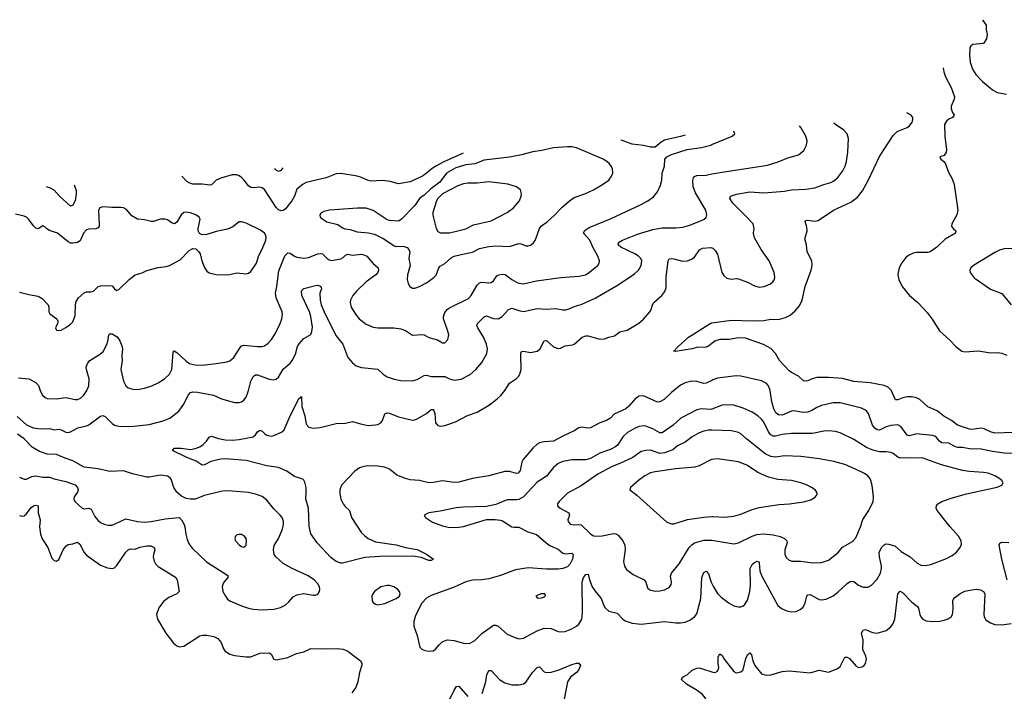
# Model space of a CAD drawing. Header units: inches. Extents: x 1305449 to 1407403, y 744709 to 841554.
# Tile 108 of 114: x 1384011 to 1392531, y 831727 to 837537. Entities that reach past the tile are written whole.
import ezdxf

# ---------------------------------------------------------------- set-up
doc = ezdxf.new("R2010")
doc.units = ezdxf.units.IN
doc.header["$MEASUREMENT"] = 0
doc.layers.add('B3883', color=7, linetype='Continuous')
doc.layers.add('B3893', color=7, linetype='Continuous')

msp = doc.modelspace()

# ---------------------------------------------------------------- linework, layer by layer
at = {"layer": 'B3883', "color": 6}
for points, elevation in [([(1389769.2, 836538.3), (1389730, 836525.9), (1389590, 836493.3), (1389561.6, 836478.4), (1389510, 836435.3), (1389470, 836432.9), (1389407.6, 836447.6), (1389310, 836460.5), (1389215.1, 836493.6)], 1500), ([(1383999.8, 834439.9), (1384090, 834430.9), (1384150, 834399.5), (1384173.5, 834373.5), (1384190, 834319.8), (1384208.4, 834290), (1384230, 834268.8), (1384250, 834259.9), (1384330, 834258), (1384410, 834268.2), (1384490, 834252.1), (1384510, 834252.6), (1384536.5, 834263.5), (1384566.1, 834290), (1384592.5, 834330), (1384609, 834370), (1384613.5, 834430), (1384587.6, 834510), (1384585.6, 834530), (1384596.5, 834563.5), (1384618.4, 834590), (1384710, 834645.4), (1384733, 834667), (1384766.4, 834733.6), (1384776.8, 834770), (1384781.3, 834810), (1384790, 834820.4), (1384810, 834818.1), (1384853.5, 834793.5), (1384878.2, 834758.2), (1384896.1, 834716.1), (1384900.4, 834690), (1384895.2, 834630), (1384897.9, 834590), (1384886, 834510), (1384910, 834410.2), (1384929.4, 834370), (1384950, 834352.9), (1384990, 834339.7), (1385030, 834337.3), (1385090, 834348), (1385154.4, 834370), (1385210, 834395.1), (1385262.5, 834430), (1385306.4, 834470), (1385328.3, 834511.7), (1385338.7, 834661.3), (1385348.7, 834671.3), (1385370, 834659.2), (1385450, 834584.1), (1385481.7, 834561.7), (1385530, 834550.3), (1385590.7, 834549.3), (1385710, 834562.5), (1385802.5, 834577.5), (1385830, 834586.3), (1385865, 834615), (1385918.6, 834701.4), (1385930, 834715.1), (1385940.8, 834719.2), (1385950, 834721.8), (1386070, 834709.4), (1386109.9, 834710.1), (1386130, 834715.5), (1386162.3, 834737.7), (1386190, 834770.6), (1386220.2, 834819.8), (1386264.3, 834910), (1386278.6, 834950), (1386284.3, 834990), (1386281.9, 835010), (1386231, 835130), (1386223.2, 835170), (1386236.5, 835230), (1386254.4, 835365.6), (1386306.2, 835493.8), (1386330, 835520.6), (1386350, 835517.9), (1386390, 835490.5), (1386410, 835483.2), (1386470, 835473.6), (1386510, 835480), (1386589.8, 835510.2), (1386614.2, 835514.2), (1386630.6, 835510.6), (1386671.7, 835470), (1386690, 835459.5), (1386710, 835454.9), (1386791, 835469), (1386810, 835479.4), (1386830, 835499.5), (1386850, 835507.3), (1386890, 835499.6), (1386970, 835508), (1386990, 835503.4), (1387013.5, 835490), (1387068.5, 835428.5), (1387111.9, 835390), (1387116.7, 835370), (1387108.5, 835350), (1387091.6, 835330), (1387010, 835270.5), (1386928, 835190), (1386894.8, 835150), (1386873.8, 835110), (1386869.1, 835089.1), (1386878.7, 835050), (1386915.6, 834990), (1386947, 834950), (1387010, 834903.4), (1387070, 834876.2), (1387110, 834870.7), (1387248, 834872), (1387310, 834862.2), (1387347.9, 834847.9), (1387410, 834807.7), (1387490, 834814.4), (1387510, 834809.4), (1387550, 834788.8), (1387626.4, 834766.4), (1387670, 834742), (1387690, 834741.8), (1387715.6, 834770), (1387722.9, 834810), (1387713.5, 834850), (1387678.8, 834950), (1387677.9, 834970), (1387690, 835004.9), (1387710, 835028.9), (1387730, 835043.2), (1387894, 835126), (1387917.6, 835150), (1387970, 835239.1), (1387990, 835260.1), (1388010, 835267.1), (1388070, 835261.6), (1388090, 835264.4), (1388110, 835279.2), (1388138.9, 835321.1), (1388156, 835330), (1388190, 835335.8), (1388212, 835332), (1388268.8, 835288.8), (1388310, 835264.9), (1388330, 835257), (1388370, 835253.3), (1388483, 835277), (1388694.4, 835305.6), (1388850, 835317.2), (1388905.8, 835330), (1388930, 835342.7), (1389013.4, 835410), (1389025.6, 835430), (1389028.1, 835450), (1389014.5, 835490), (1388970.9, 835570), (1388945.3, 835630), (1388890.9, 835690), (1388897.1, 835710), (1388903.6, 835716.4), (1388939.7, 835740.3), (1389130, 835816), (1389390, 835938.6), (1389447.4, 835970), (1389495, 836005), (1389531, 836049), (1389555, 836105), (1389566.4, 836150), (1389571.7, 836210), (1389591.1, 836268.9), (1389593.8, 836330), (1389610, 836351.3), (1389650, 836370), (1389785.7, 836414.3), (1389910, 836431.5), (1389990, 836452.8), (1390000, 836457)], 1500), ([(1387847.4, 836383), (1387675.5, 836304.5), (1387611.4, 836270), (1387579.1, 836250), (1387532, 836208), (1387496.7, 836183.3), (1387390, 836135.2), (1387290, 836117.9), (1387216.1, 836136.1), (1387150, 836146.5), (1387050, 836140.1), (1387025.3, 836145.3), (1386970, 836170.9), (1386930, 836183.5), (1386790, 836206.2), (1386750, 836202.4), (1386664, 836170), (1386490.7, 836129.3), (1386464.8, 836115.2), (1386409.7, 836070), (1386389.8, 836010), (1386366.3, 835970), (1386310, 835899.7), (1386290, 835885.3), (1386270, 835882.1), (1386250, 835891.3), (1386230, 835912.5), (1386128.5, 836068.5), (1386110, 836081.3), (1386090, 836087.2), (1386030, 836082.2), (1386010, 836084.8), (1385990, 836100.7), (1385953.1, 836150), (1385931.1, 836171.1), (1385910, 836186.1), (1385890, 836193.5), (1385850, 836193.5), (1385750, 836166.6), (1385712.4, 836147.6), (1385670, 836108), (1385655.7, 836104.3), (1385590, 836113.4), (1385510, 836114.7), (1385482.5, 836122.5), (1385457.1, 836137.1), (1385413, 836183.4)], 1500), ([(1386288.6, 836255.3), (1386270, 836232.1), (1386250, 836224.9), (1386230, 836234), (1386216.8, 836249.4)], 1400), ([(1383990, 834104.8), (1384071.2, 834031.2), (1384126.1, 834006.1), (1384190, 833997.8), (1384270, 834000.4), (1384310, 833989.3), (1384350, 833994.8), (1384370, 833989), (1384410, 833967.5), (1384430, 833966.5), (1384450, 833971.2), (1384512.9, 834007.1), (1384590, 834022.7), (1384610, 834031.8), (1384710, 834108.3), (1384730, 834113.9), (1384750, 834105.3), (1384810, 834043), (1384830, 834029.8), (1384870, 834019.2), (1384970, 834018.4), (1385130, 834033.6), (1385252.9, 834067.1), (1385309.2, 834090.8), (1385389.4, 834150.6), (1385430.2, 834209.8), (1385468, 834290), (1385490, 834310.8), (1385510, 834317.4), (1385550, 834314.8), (1385688.8, 834288.8), (1385757.4, 834257.4), (1385870, 834225.7), (1385910, 834225.7), (1385930, 834231.1), (1385950, 834244.4), (1385970, 834272.7), (1385990.3, 834329.7), (1386010.2, 834410), (1386030, 834450.7), (1386050, 834463.9), (1386070, 834465), (1386170, 834426.3), (1386210, 834422.4), (1386231.4, 834428.6), (1386250, 834444.3), (1386290, 834513.5), (1386350, 834565.9), (1386369, 834590), (1386396.8, 834643.2), (1386415.5, 834710), (1386430, 834733.8), (1386470, 834780.3), (1386530, 834813.1), (1386539.2, 834840.8), (1386543.3, 834876.7), (1386530.2, 834970), (1386517.9, 835010), (1386452.2, 835150), (1386449.9, 835190), (1386468.5, 835211.5), (1386570, 835238.8), (1386590, 835238.9), (1386610, 835232.8), (1386619, 835219), (1386621.3, 835210), (1386606.8, 835170), (1386609.5, 835110), (1386618.7, 835070), (1386654.3, 834990), (1386750, 834802.1), (1386805.8, 834730), (1386850, 834614.3), (1386890, 834568.1), (1386922.4, 834542.4), (1386967.6, 834527.6), (1387110, 834512.9), (1387156.3, 834470), (1387190, 834447.2), (1387250, 834426.4), (1387310, 834415.4), (1387410, 834412.7), (1387450, 834424.8), (1387510, 834458.3), (1387530, 834460.5), (1387570.4, 834450.4), (1387689.6, 834449.6), (1387730, 834429.1), (1387770, 834418.5), (1387830, 834427.5), (1387910, 834467.9), (1387958.5, 834510), (1388009.7, 834570.3), (1388054.2, 834650), (1388059.8, 834690), (1388050.8, 834730), (1388024.5, 834790), (1387974.3, 834870), (1387966.7, 834890), (1387971, 834910), (1388030, 834966.1), (1388050, 834974.5), (1388110, 834951.4), (1388150.4, 834949.6), (1388185.5, 834970), (1388240.3, 835030), (1388270, 835042), (1388330, 835020.6), (1388370, 835013.2), (1388490, 835039.8), (1388566.1, 835033.9), (1388650, 835037.7), (1388710, 835026.1), (1388733.3, 835026.6), (1388764.9, 835035.1), (1388810, 835056.1), (1388870, 835072.3), (1388990, 835127.4), (1389190, 835243.3), (1389330, 835338.2), (1389365, 835370), (1389387.9, 835410), (1389394.8, 835450), (1389387.1, 835470), (1389366.2, 835490), (1389334, 835510), (1389211.6, 835570), (1389190.8, 835590), (1389192.9, 835610), (1389228.2, 835630), (1389357.2, 835682.8), (1389490, 835722.8), (1389570, 835736.8), (1389690, 835735.1), (1389750, 835742), (1389810, 835759.6), (1389917.3, 835802.7), (1389933.3, 835810), (1389950, 835825.4), (1389957.9, 835850), (1389947.9, 835890), (1389859, 836039), (1389838.2, 836090), (1389834.4, 836145.6), (1389841.7, 836170), (1389850, 836181), (1389870, 836188.5), (1389950, 836193), (1390000, 836202.3)], 1400), ([(1384481.8, 836109.1), (1384499.1, 836059.1), (1384500.2, 836030), (1384491.5, 835970), (1384470, 835933.4), (1384450, 835923.8), (1384446.3, 835926.3), (1384354.9, 836010), (1384310, 836061.9), (1384278.7, 836078.7), (1384241.8, 836090)], 1500), ([(1384010, 835181.2), (1384090, 835159.2), (1384170, 835146.1), (1384204.8, 835124.8), (1384257.6, 835070), (1384263.3, 835050), (1384262.9, 835010), (1384271.6, 834991.6), (1384331.8, 834950), (1384340.5, 834930), (1384338, 834910), (1384320.2, 834870), (1384328.4, 834850), (1384350, 834847.1), (1384370, 834851.5), (1384410, 834873.8), (1384450, 834902.3), (1384470, 834923.2), (1384490, 834977.1), (1384492.9, 835070), (1384500.2, 835099.8), (1384518.6, 835130), (1384570, 835172.8), (1384590, 835183), (1384630, 835184), (1384650, 835189.7), (1384690, 835227.8), (1384710, 835233.5), (1384797.4, 835237.4), (1384810, 835233.2), (1384830, 835208.6), (1384850, 835195.5), (1384870, 835202), (1384957.9, 835290), (1385010, 835329.3), (1385070, 835347), (1385112.3, 835367.7), (1385210, 835394.2), (1385278.3, 835401.7), (1385308.5, 835411.5), (1385399.8, 835460.2), (1385478.7, 835541.3), (1385510, 835558.3), (1385534.9, 835554.9), (1385562.2, 835530), (1385572.2, 835510), (1385586.8, 835450), (1385610, 835394.3), (1385630, 835362.2), (1385650, 835347.4), (1385710, 835332.8), (1385790, 835328.4), (1385830, 835332), (1385890, 835346.4), (1385970, 835339.8), (1385990, 835344.3), (1386010, 835358.5), (1386060.7, 835430), (1386081.6, 835498.4), (1386110, 835551.7), (1386139.9, 835630), (1386144.1, 835650), (1386142.2, 835670), (1386130, 835690.5), (1386095.3, 835715.3), (1385970, 835776.9), (1385930, 835789.5), (1385910, 835787.5), (1385855.3, 835744.7), (1385810, 835723.8), (1385710, 835705), (1385630, 835678.1), (1385590, 835675.9), (1385567.7, 835687.7), (1385556, 835710), (1385554.3, 835730), (1385572.2, 835810), (1385565.3, 835830), (1385535.7, 835850), (1385490, 835866.2), (1385450, 835871.8), (1385430, 835868), (1385408.2, 835850), (1385370, 835786.4), (1385350, 835771.9), (1385330, 835777.5), (1385290, 835804.5), (1385270, 835812.6), (1385230, 835810.7), (1385170, 835789.9), (1385150, 835789.9), (1385090, 835805.1), (1385030, 835810.2), (1384980, 835840), (1384934.4, 835894.4), (1384910, 835909.5), (1384886.7, 835913.3), (1384809, 835911), (1384730, 835918.2), (1384703.4, 835910), (1384694.2, 835890), (1384698, 835762), (1384697.6, 835750), (1384690, 835735.8), (1384670, 835726.9), (1384610, 835724.1), (1384590, 835717.6), (1384563.3, 835690), (1384535.4, 835624.6), (1384510.6, 835609.4), (1384470, 835602.3), (1384450, 835604.7), (1384430, 835615.8), (1384338.5, 835690), (1384270, 835712.2), (1384246.3, 835726.3), (1384230, 835743.1), (1384210, 835752.8), (1384170, 835728.7), (1384150, 835732.5), (1384130, 835753), (1384090, 835809.5), (1384070, 835827.3), (1384050, 835837.8), (1383974.3, 835854.3)], 1600), ([(1390000, 834415.9), (1389950, 834391.5), (1389930, 834388.5), (1389870, 834408.3), (1389828, 834410), (1389770, 834396.2), (1389730, 834374.3), (1389650, 834312.1), (1389588, 834252), (1389550.2, 834229.8), (1389530, 834229.6), (1389410, 834283), (1389370, 834280.8), (1389339.4, 834260.6), (1389278.5, 834190), (1389254.6, 834170), (1389155.5, 834124.5), (1389121.9, 834090), (1389090, 834068.8), (1389030, 834049.7), (1388950, 834006.2), (1388930, 834004.5), (1388870, 834013), (1388850, 834006.2), (1388810, 833980.4), (1388710, 833935), (1388630, 833890.5), (1388550, 833884.1), (1388510, 833875.1), (1388490, 833864.5), (1388451.5, 833830), (1388367.7, 833732.3), (1388357, 833710), (1388342.9, 833637.2), (1388324.6, 833615.4), (1388310, 833612.1), (1388250, 833627), (1388210, 833629.7), (1388070, 833591.4), (1387930, 833567.9), (1387810, 833537.1), (1387770, 833533.9), (1387670, 833547.3), (1387590, 833533.1), (1387551.6, 833531.6), (1387470, 833549.7), (1387390, 833557.3), (1387350, 833566.9), (1387275.5, 833595.5), (1387210, 833648.6), (1387167, 833667), (1387110, 833675.5), (1387030, 833676.7), (1386990, 833672.1), (1386950, 833661.2), (1386910, 833632.1), (1386796.1, 833510), (1386782.2, 833470), (1386781.7, 833438.3), (1386789.3, 833390), (1386808.6, 833350), (1386826.3, 833326.3), (1386864.3, 833290), (1386882.4, 833230), (1386970, 833098.1), (1386993.5, 833073.5), (1387026, 833050), (1387090, 833018.7), (1387270, 832993), (1387350, 832971.7), (1387450, 832954.3), (1387530, 832914.7), (1387592.4, 832870), (1387570, 832859.4), (1387550, 832857.2), (1387485.5, 832885.5), (1387415, 832895), (1387130, 832894.1), (1386996.8, 832883.2), (1386804.4, 832835.6), (1386790, 832836.3), (1386750, 832851), (1386703.1, 832883.1), (1386583.8, 833010), (1386530, 833088.6), (1386515.2, 833155.2), (1386510.6, 833310), (1386487.3, 833390), (1386491.2, 833451.2), (1386488.6, 833488.6), (1386477.1, 833537.1), (1386470, 833553.6), (1386461.4, 833561.4), (1386390, 833583.8), (1386322.1, 833630), (1386250, 833663), (1386150, 833677.7), (1385970, 833724.8), (1385790, 833738.8), (1385750, 833736.2), (1385664.1, 833715.9), (1385610, 833687.2), (1385590, 833684.1), (1385538.3, 833718.4), (1385456.7, 833750), (1385334, 833810), (1385350, 833830.1), (1385408.6, 833831.4), (1385490, 833818.6), (1385530, 833826.5), (1385570, 833842.8), (1385599.2, 833860.8), (1385627.6, 833890), (1385650, 833924.7), (1385670, 833933.7), (1385730, 833913.4), (1385790, 833903.7), (1385850, 833900.5), (1385910, 833905.4), (1386030, 833929.7), (1386050, 833945.3), (1386070, 833972.2), (1386090, 833986.2), (1386110, 833977.2), (1386135.6, 833950), (1386150, 833941.8), (1386190, 833935), (1386210, 833939.4), (1386275.8, 833970), (1386300.8, 833990), (1386342, 834090), (1386410, 834226.7), (1386430, 834262.3), (1386436.7, 834263.2), (1386450, 834276.9), (1386451.2, 834190), (1386479.7, 834110), (1386490, 834036.6), (1386512.3, 834012.3), (1386550, 834002.6), (1386611.4, 834008.6), (1386750, 834044.3), (1386830, 834045.2), (1386890, 834060.4), (1386960.4, 834040.4), (1387027.7, 834027.7), (1387090, 834031.5), (1387110, 834036.1), (1387135, 834050), (1387149.7, 834070.3), (1387170, 834126.1), (1387190, 834137), (1387210, 834133.8), (1387290, 834101.9), (1387410, 834071.9), (1387430, 834075.2), (1387450, 834084.7), (1387530.2, 834129.8), (1387570, 834163.6), (1387584.6, 834164.6), (1387590, 834164.4), (1387595.4, 834155.4), (1387603.3, 834130), (1387608.9, 834050), (1387630, 834026.8), (1387650, 834021.5), (1387690, 834025.3), (1387782.1, 834057.9), (1387886.7, 834113.3), (1387970, 834141.4), (1388075, 834205), (1388143.3, 834256.7), (1388174, 834286), (1388209.5, 834330), (1388248.5, 834391.5), (1388310, 834432.8), (1388328.4, 834451.6), (1388338.4, 834470), (1388348.8, 834511.2), (1388346.6, 834633.4), (1388347.3, 834652.7), (1388353.6, 834666.4), (1388370, 834669.3), (1388430, 834657.3), (1388490, 834669.7), (1388512, 834688), (1388550, 834759.1), (1388570, 834761), (1388630, 834707.6), (1388670, 834692.5), (1388690, 834695.6), (1388730, 834714.5), (1388795.8, 834724.2), (1388810, 834731.3), (1388879.4, 834790), (1388910, 834802.7), (1388930, 834802.9), (1389030, 834774.4), (1389070, 834777.2), (1389108.7, 834791.3), (1389157.9, 834802.1), (1389203.6, 834836.4), (1389267.7, 834852.3), (1389368.3, 834911.7), (1389410, 834946.5), (1389463.8, 835010), (1389476.3, 835030), (1389487.3, 835070), (1389498.4, 835090), (1389568.4, 835150), (1389594.4, 835185.6), (1389603.6, 835216.4), (1389605.4, 835310), (1389621.5, 835450), (1389630, 835467.8), (1389648.4, 835471.6), (1389670, 835468.5), (1389750, 835448.3), (1389790, 835450.6), (1389830, 835467.8), (1389850, 835483.3), (1389894.2, 835545.8), (1389918.5, 835561.5), (1389990, 835566.7), (1390000, 835563)], 1300), ([(1390000, 834734.9), (1389970, 834711.7), (1389950, 834705.2), (1389870, 834699.8), (1389829.3, 834689.3), (1389686.6, 834666.6), (1389669.6, 834669.7), (1389683.3, 834676.7), (1389688.4, 834690), (1389709.1, 834710.9), (1389799.6, 834790), (1389990, 834912.1), (1390000, 834913.6)], 1200), ([(1390000, 834168.6), (1389990, 834165), (1389910, 834170.6), (1389870, 834161.6), (1389731.2, 834088.8), (1389665.9, 834030), (1389570, 833962.7), (1389550, 833964.1), (1389490, 833996.9), (1389430, 834021.6), (1389410, 834023.7), (1389370, 834016.5), (1389330, 834001.2), (1389270, 833966.2), (1389233.9, 833930), (1389183.1, 833856.9), (1389161.3, 833838.7), (1389130, 833821.8), (1389030, 833788.2), (1388950, 833742.2), (1388910, 833728.3), (1388790, 833730.1), (1388710, 833715.9), (1388670, 833696.4), (1388630, 833662.6), (1388570.6, 833589.4), (1388490, 833537.1), (1388370, 833410.6), (1388330, 833386.6), (1388310, 833382.3), (1388230, 833382.3), (1388130, 833341.9), (1388050, 833325.4), (1387850, 833319.9), (1387787.3, 833312.7), (1387650, 833284.3), (1387550.7, 833270), (1387510.5, 833250), (1387523.7, 833230), (1387584, 833190), (1387670, 833157.3), (1387730, 833144.9), (1387810, 833146.8), (1387850, 833152.8), (1388050, 833211.9), (1388126.6, 833213.4), (1388170, 833208), (1388190, 833200.5), (1388270, 833150.9), (1388290, 833146.4), (1388330, 833147.1), (1388406.7, 833106.7), (1388483.5, 833083.5), (1388580, 833000), (1388604.7, 832984.7), (1388670, 832957), (1388710, 832923.1), (1388730, 832915.9), (1388790, 832922.7), (1388800.6, 832910), (1388794, 832870), (1388775.6, 832830), (1388750, 832804.9), (1388711.6, 832788.4), (1388670, 832784.1), (1388570, 832784.6), (1388410, 832794.2), (1388302, 832778), (1388170, 832729.7), (1388070, 832701.3), (1388010, 832691.8), (1387930, 832687.2), (1387870, 832673.4), (1387770, 832629.2), (1387570, 832555.7), (1387530, 832532.6), (1387490.8, 832489.2), (1387437.3, 832382.7), (1387420.4, 832330), (1387422.7, 832290), (1387450.1, 832210.1), (1387474, 832110), (1387491.3, 832091.3), (1387519.7, 832079.7), (1387550, 832073.9), (1387590, 832077.6), (1387610, 832091.8), (1387640.8, 832130), (1387666.4, 832153.6), (1387710, 832171.6), (1387770, 832167.2), (1387860.4, 832140.4), (1387910, 832142.6), (1387950, 832166.4), (1388010, 832225.8), (1388110, 832299.4), (1388130, 832299.8), (1388150, 832290.5), (1388230, 832222.1), (1388290, 832194.1), (1388330, 832181.1), (1388370, 832185.8), (1388490, 832251.2), (1388550, 832272.6), (1388609.4, 832269.4), (1388670, 832244.8), (1388690, 832241.1), (1388730, 832245.1), (1388790, 832266), (1388830, 832289.7), (1388850, 832307.4), (1388875.4, 832350), (1388882.1, 832410), (1388877.9, 832670), (1388888.3, 832711.7), (1388910, 832738.3), (1388930, 832740.3), (1388941.4, 832690), (1388965.8, 832630), (1388990, 832592.8), (1389043.8, 832530), (1389064.8, 832470), (1389078, 832450), (1389110, 832421.6), (1389181.9, 832401.9), (1389230, 832350.1), (1389250, 832337.8), (1389310, 832315.9), (1389390, 832306.3), (1389590, 832330.1), (1389690, 832319.3), (1389730, 832319.4), (1389770, 832326.1), (1389810, 832343.4), (1389849.7, 832370.3), (1389870, 832397.8), (1389905.1, 832530), (1389912.8, 832710), (1389930, 832753.9), (1389950, 832765.1), (1389970, 832744.3), (1389995.6, 832670), (1390000, 832660.7)], 1400), ([(1384010, 833579.3), (1384050, 833562.2), (1384070, 833563), (1384115.8, 833584.2), (1384150, 833590), (1384210, 833578.9), (1384270, 833578.7), (1384310, 833564.8), (1384410, 833541.6), (1384490, 833511.9), (1384511.8, 833490), (1384518, 833470), (1384510.8, 833450), (1384483.1, 833410), (1384479, 833390), (1384487.6, 833370), (1384551, 833311), (1384570, 833305.1), (1384610, 833312.1), (1384630, 833301.5), (1384660, 833240), (1384686.1, 833206.1), (1384710, 833186.6), (1384750, 833168.7), (1384776.6, 833163.4), (1384810, 833164.4), (1384930, 833220.2), (1385030, 833196.6), (1385090, 833191.5), (1385150, 833196.5), (1385270, 833219.3), (1385390.2, 833230.2), (1385410, 833211), (1385433.4, 833170), (1385441, 833150), (1385447.2, 833087.2), (1385459.2, 833039.2), (1385478.7, 832998.7), (1385504.4, 832964.4), (1385627, 832847), (1385812.3, 832730), (1385811.5, 832710), (1385778.5, 832670), (1385767.7, 832650), (1385764.3, 832630), (1385769.2, 832590), (1385790.9, 832550.9), (1385810, 832524.9), (1385829.4, 832509.4), (1385930, 832465.5), (1385990, 832445.1), (1386030, 832437.1), (1386110, 832431.3), (1386210, 832438.5), (1386267.8, 832452.2), (1386307, 832473), (1386339.9, 832500.1), (1386376.2, 832543.8), (1386410, 832561.5), (1386470, 832572.8), (1386550, 832558.8), (1386570, 832559.4), (1386590, 832567.5), (1386605.2, 832590), (1386608, 832610), (1386604.6, 832630), (1386590, 832656.7), (1386559.4, 832690), (1386501.7, 832730), (1386369.8, 832789.8), (1386290, 832833.7), (1386227, 832890), (1386212.8, 832910), (1386207.2, 832950), (1386211.9, 832988.1), (1386250.7, 833050), (1386285.8, 833130), (1386294.9, 833170), (1386294.1, 833194.1), (1386283.8, 833223.8), (1386266.7, 833246.7), (1386210, 833304.3), (1386150, 833381.5), (1386110, 833411.1), (1386050, 833433.3), (1385990, 833446.2), (1385850, 833459.7), (1385790, 833459.9), (1385750, 833455.5), (1385610, 833422.2), (1385530, 833390.1), (1385490, 833388.2), (1385450, 833395.8), (1385410, 833414.1), (1385369.3, 833450), (1385345.1, 833490), (1385323, 833563), (1385313.8, 833573.8), (1385290, 833586.8), (1385230, 833595.9), (1385130, 833579.3), (1385110, 833580.3), (1384987.9, 833607.9), (1384910, 833633.1), (1384790, 833627.6), (1384690, 833651.2), (1384570, 833667.2), (1384470, 833720.6), (1384403.1, 833743.1), (1384330, 833775.8), (1384250, 833777.4), (1384182.2, 833802.2), (1384118.3, 833838.3), (1384050.4, 833910.4), (1383992.5, 833952.5)], 1400), ([(1390000, 833985), (1389970, 833986), (1389930, 833978.4), (1389890, 833963.2), (1389830, 833927.1), (1389770, 833881.4), (1389703.1, 833850), (1389662.9, 833817.1), (1389590, 833789.8), (1389550, 833784), (1389470, 833813.2), (1389430, 833811), (1389390, 833800.2), (1389317, 833750), (1389210, 833699.1), (1389130.7, 833669.3), (1389013.5, 833606.5), (1388870, 833505.7), (1388750, 833440.1), (1388678.9, 833370), (1388663.9, 833350), (1388664.4, 833330), (1388687.3, 833310), (1388762.3, 833270), (1388767.3, 833250), (1388754.3, 833210), (1388755.8, 833195.8), (1388773.7, 833173.7), (1388805.9, 833165.9), (1388850, 833170.9), (1388870, 833167.2), (1388950, 833089), (1388970, 833074.6), (1388988.8, 833068.8), (1389050, 833070.8), (1389150, 833090.7), (1389170, 833088.4), (1389190, 833076.4), (1389229.2, 833030), (1389246.1, 832990), (1389249.5, 832950), (1389235, 832850), (1389244, 832810), (1389261.6, 832781.6), (1389318.4, 832738.5), (1389415.9, 832690), (1389429.7, 832670), (1389443.3, 832623.3), (1389464, 832604), (1389510, 832593.8), (1389550, 832596.6), (1389590, 832605.6), (1389630, 832626.2), (1389648.1, 832650), (1389650.7, 832670), (1389642.7, 832722.7), (1389652.1, 832750), (1389718.1, 832830), (1389803.7, 832970), (1389826, 832994), (1389849.6, 833010.4), (1389930, 833033.8), (1389994, 833034), (1390000, 833033)], 1500), ([(1390000, 833731.1), (1389990, 833729.6), (1389890, 833678.6), (1389853.1, 833666.9), (1389690, 833651.8), (1389510, 833625.7), (1389470, 833615.7), (1389419.5, 833590), (1389364.3, 833550), (1389297, 833490), (1389290.4, 833470), (1389350, 833423.5), (1389610, 833190.9), (1389650, 833176.2), (1389670, 833176.8), (1389710, 833188.3), (1389790, 833214.2), (1389930, 833234.3), (1390000, 833239.6)], 1600), ([(1384010, 833247.9), (1384030, 833242.6), (1384050, 833246.1), (1384070, 833262.3), (1384110, 833316.2), (1384129, 833331), (1384150, 833337.6), (1384170, 833332.3), (1384170.8, 833270), (1384187.8, 833210), (1384181.8, 833150), (1384190, 833086.5), (1384206, 833046), (1384254.5, 832970), (1384290, 832879.1), (1384310, 832858.4), (1384330, 832853.8), (1384350, 832865.8), (1384388, 832950), (1384410, 832983.6), (1384430, 832995.5), (1384470, 833003.4), (1384510, 833018), (1384530, 832999.8), (1384568.2, 832928.2), (1384590, 832904.6), (1384710, 832817.4), (1384770, 832794.2), (1384810, 832788.6), (1384830, 832795), (1384850, 832812.8), (1384930, 832930.5), (1384950, 832950.5), (1384970, 832959.5), (1385010, 832957.8), (1385050, 832973.1), (1385110, 832986.3), (1385144.3, 832984.3), (1385175.9, 832970), (1385179, 832950), (1385168.3, 832911.7), (1385167.3, 832890), (1385174, 832854), (1385185.8, 832830), (1385210, 832806.7), (1385350, 832719.7), (1385362, 832710), (1385373.7, 832690), (1385390.1, 832590), (1385370.7, 832570), (1385300.5, 832539.5), (1385254.8, 832505.2), (1385214.8, 832450), (1385195.1, 832390), (1385202.7, 832350), (1385276.1, 832230), (1385342.2, 832142.2), (1385370, 832119), (1385392.8, 832112.8), (1385430, 832116.6), (1385570, 832205.9), (1385592.6, 832212.6), (1385630, 832213.1), (1385690, 832201.6), (1385724.2, 832184.2), (1385753.7, 832150), (1385774.6, 832094.6), (1385790, 832074.9), (1385828.5, 832048.5), (1385870, 832037.1), (1385970, 832025.7), (1386010, 832025.7), (1386090, 832057.6), (1386170, 832060.5), (1386187.3, 832047.3), (1386210, 832006), (1386230, 831998), (1386330, 832018.5), (1386405.7, 832054.3), (1386470, 832069.5), (1386530, 832097.8), (1386650, 832094.1), (1386756.9, 832096.9), (1386810, 832090.1), (1386850, 832074.3), (1386958.9, 831990), (1386972.4, 831970), (1386971.9, 831951.9), (1386950.8, 831889.2), (1386937.2, 831810), (1386919.3, 831760.7), (1386885.3, 831714.7)], 1300), ([(1388013.2, 831706.8), (1388044.6, 831810), (1388052, 831870), (1388070, 831907.5), (1388090, 831907.3), (1388163, 831830), (1388210, 831801.5), (1388270, 831783.8), (1388330, 831782.9), (1388370, 831792.7), (1388390, 831806.6), (1388448.9, 831890), (1388490, 831934), (1388510, 831937.7), (1388550, 831896.3), (1388570, 831890.1), (1388610, 831891.3), (1388671.4, 831910), (1388790, 831959.9), (1388830, 831970.7), (1388850, 831969.4), (1388863.8, 831950), (1388846.4, 831910), (1388830, 831889.4), (1388778.1, 831850), (1388751.4, 831810), (1388710, 831599.8)], 1300), ([(1390000, 831571.9), (1389990.3, 831590), (1389941.4, 831670), (1389918.3, 831698.3), (1389874.4, 831734.4), (1389782, 831790), (1389738.2, 831830), (1389745.1, 831850), (1389788.8, 831871.2), (1389831.1, 831910), (1389870, 831927.1), (1389890, 831929.4), (1389910, 831925.5), (1390000, 831895.2)], 1300), ([(1387730, 831653.5), (1387770, 831736.8), (1387790, 831767.2), (1387810, 831772.5), (1387890, 831681.2)], 1300)]:
    msp.add_lwpolyline(points, dxfattribs=dict(at, elevation=elevation))
for points, elevation in [([(1388750, 836438.1), (1388630, 836429.4), (1388530, 836405), (1388450, 836395.1), (1388351.9, 836368.1), (1388250, 836348.1), (1388030, 836320.9), (1387950, 836290), (1387870, 836281.9), (1387784.9, 836255.1), (1387705.1, 836210), (1387646.4, 836130), (1387567.7, 836072.3), (1387510, 836017.9), (1387470.1, 835989.9), (1387429, 835930), (1387313, 835807), (1387290, 835794.4), (1387210, 835798.9), (1387190, 835804.3), (1387070, 835887.6), (1387010, 835907), (1386932.6, 835907.4), (1386690.5, 835889.5), (1386641.5, 835878.5), (1386616.5, 835863.5), (1386607.1, 835850), (1386611.8, 835830), (1386633.8, 835810), (1386670, 835789.1), (1386763.9, 835763.9), (1386810, 835734), (1386828.1, 835728.1), (1386870, 835722.3), (1386930, 835702.5), (1387030, 835694.4), (1387082.3, 835682.3), (1387162.5, 835642.5), (1387250, 835580.4), (1387270, 835575.9), (1387330, 835577.4), (1387365.1, 835565.1), (1387379.6, 835550), (1387386.7, 835530), (1387379.4, 835470), (1387390.4, 835410), (1387365.5, 835330), (1387365, 835290), (1387373.5, 835253.5), (1387387.7, 835227.7), (1387410, 835215.3), (1387430, 835214.8), (1387470, 835228.4), (1387530, 835260.7), (1387594.7, 835305.3), (1387614.2, 835325.8), (1387636.9, 835390), (1387650, 835406.1), (1387690, 835428.8), (1387743.3, 835476.7), (1387770, 835490), (1387830, 835506.8), (1387930, 835524.8), (1387990, 835556.8), (1388070, 835575.5), (1388130, 835579.7), (1388250, 835575.8), (1388330, 835599.6), (1388350, 835598.7), (1388390, 835580.6), (1388410, 835579.6), (1388432.3, 835587.7), (1388455, 835605), (1388472.3, 835627.7), (1388509.6, 835730), (1388523.6, 835750), (1388576.7, 835790), (1388636.5, 835843.5), (1388705.5, 835914.5), (1388767.5, 835970), (1388810, 835997.7), (1388902.5, 836030), (1388975.6, 836064.4), (1389053.8, 836110), (1389108.4, 836150), (1389130, 836178), (1389142.2, 836210), (1389139.1, 836250), (1389129.9, 836270), (1389115.4, 836290), (1389092.7, 836310), (1389058.6, 836330), (1388830, 836428.4), (1388790, 836436.5)], 1600), ([(1388070, 836135.2), (1387970, 836121.4), (1387890, 836122.8), (1387850, 836117.5), (1387801.1, 836098.9), (1387670.1, 836030), (1387630, 835990.2), (1387618.8, 835970), (1387586.9, 835870), (1387585.2, 835845.2), (1387615.8, 835730), (1387630, 835705.8), (1387652.7, 835692.7), (1387730, 835693.3), (1387790, 835708.8), (1387870, 835728.2), (1387937.7, 835762.3), (1388090, 835795.6), (1388230, 835869.4), (1388282.8, 835910), (1388334.5, 835970), (1388351.4, 836010), (1388353.8, 836030), (1388344.1, 836064.1), (1388310.7, 836090.7), (1388234.8, 836114.8)], 1700), ([(1385910, 833084.2), (1385890, 833079.1), (1385878.7, 833070), (1385872.9, 833050), (1385879.7, 833030), (1385910, 832993.6), (1385930, 832979.7), (1385950, 832972.7), (1385970, 832990.8), (1385973.4, 833030), (1385969.8, 833050), (1385954.8, 833070), (1385930, 833082.8)], 1500), ([(1387190, 832642.5), (1387136.9, 832630), (1387081.5, 832590), (1387066.3, 832570), (1387058.2, 832550), (1387061.1, 832510), (1387070, 832494.9), (1387090, 832479.7), (1387110, 832475), (1387170, 832486.2), (1387269.9, 832530.1), (1387297.2, 832550), (1387303.9, 832570), (1387297.2, 832590), (1387280.4, 832610), (1387249.6, 832630), (1387210, 832641.4)], 1400), ([(1388550.8, 832570.8), (1388520.7, 832570), (1388477, 832550), (1388492, 832532), (1388530, 832535.2), (1388550, 832543.2), (1388562, 832550), (1388555.1, 832570)], 1500)]:
    msp.add_lwpolyline(points, close=True, dxfattribs=dict(at, elevation=elevation))
at = {"layer": 'B3893', "color": 6}
for points, elevation in [([(1392342.2, 837536.8), (1392344.9, 837530), (1392372.8, 837490), (1392373, 837450), (1392381.9, 837410), (1392377.6, 837370), (1392350, 837331.1), (1392257.3, 837322.7), (1392240.7, 837310), (1392232.7, 837290), (1392229.3, 837230), (1392235.5, 837170), (1392256.1, 837110), (1392283.3, 837063.3), (1392340.8, 837000.8), (1392429.9, 836929.9), (1392470, 836908.2), (1392550, 836891.8)], 1300), ([(1392003.1, 837120.2), (1392007, 837087), (1392023.2, 837043.2), (1392071.2, 836950), (1392099.5, 836870), (1392097, 836850), (1392071.1, 836790), (1392069.7, 836770), (1392079.6, 836739.6), (1392096.5, 836710), (1392094.9, 836705.1), (1392083, 836690), (1392050, 836675), (1392030, 836659.8), (1392012.1, 836630), (1392015, 836530), (1392030.1, 836410), (1392029, 836390), (1392010, 836360.7), (1391973, 836350), (1391981.8, 836330), (1392008.7, 836308.7), (1392022.7, 836290), (1392045, 836225), (1392080.6, 836160.6), (1392096.5, 836110), (1392127.5, 835890), (1392119.3, 835850), (1392076.8, 835770), (1392075, 835750), (1392087.4, 835730), (1392110.3, 835710), (1392108.7, 835690), (1392020.3, 835639.7), (1391948.1, 835570), (1391890, 835528.7), (1391870, 835524.1), (1391770, 835523.9), (1391742.7, 835517.3), (1391701.8, 835498.2), (1391679.8, 835480.2), (1391645.2, 835434.8), (1391622.3, 835390), (1391611.4, 835348.6), (1391610.6, 835329.4), (1391618.2, 835290), (1391648.1, 835228.1), (1391711.2, 835151.2), (1391781.4, 835090), (1391863.6, 835003.6), (1391907.4, 834947.4), (1391970, 834844), (1392062, 834762), (1392110.3, 834710), (1392162.4, 834670), (1392190, 834664.2), (1392308.6, 834671.4), (1392410, 834654.6), (1392470, 834656.6), (1392510, 834651.3), (1392553.7, 834633.7)], 1200), ([(1390000, 834913.6), (1390170, 834938.5), (1390351.6, 834931.6), (1390450, 834935.7), (1390510, 834944.9), (1390577.1, 834942.9), (1390638.7, 834961.3), (1390678.1, 834981.9), (1390721.5, 835018.5), (1390757.5, 835062.5), (1390780.9, 835110), (1390806.3, 835230), (1390858.6, 835370), (1390867.9, 835410), (1390864.4, 835450), (1390824.6, 835530), (1390819, 835590), (1390808.9, 835630), (1390808.3, 835650), (1390825.2, 835710), (1390822, 835742), (1390807.3, 835790), (1390810, 835801.1), (1390830, 835802.7), (1390890, 835793.9), (1390919, 835801), (1391051.8, 835890), (1391201.8, 835958.2), (1391259.7, 836000.3), (1391302.4, 836057.6), (1391354.1, 836145.9), (1391450, 836353.5), (1391570, 836533.7), (1391604, 836570), (1391690, 836604.6), (1391710, 836618), (1391732.6, 836650), (1391738.5, 836670), (1391738.1, 836690), (1391725.3, 836710), (1391687.2, 836732.1)], 1200), ([(1390000, 835563), (1390010, 835559.4), (1390030, 835539), (1390048.5, 835508.5), (1390086.6, 835350), (1390103.9, 835323.9), (1390130, 835302), (1390170, 835291.7), (1390210, 835296.7), (1390230, 835294.1), (1390310, 835265.9), (1390370, 835233.7), (1390410, 835223.1), (1390454, 835230), (1390506.7, 835253.3), (1390528.7, 835270), (1390541.8, 835290), (1390546.2, 835310), (1390539.7, 835350), (1390496.3, 835450), (1390428.2, 835550), (1390370.4, 835650), (1390362, 835690), (1390367.2, 835730), (1390357.8, 835770), (1390284, 835850), (1390181, 835950), (1390155.2, 835990), (1390161.4, 836010), (1390212.2, 836027.8), (1390330, 836048.8), (1390450, 836039), (1390630, 836053.9), (1390690, 836064.5), (1390813.3, 836070), (1390890, 836083), (1390970, 836112.6), (1391030, 836128.2), (1391056.6, 836143.4), (1391090, 836172.8), (1391134.8, 836230), (1391154, 836270), (1391166.5, 836310), (1391177.4, 836390), (1391182.1, 836510), (1391170.8, 836550.8), (1391141.4, 836581.4), (1391069.9, 836630), (1391056.7, 836641.3)], 1300), ([(1390000, 836202.3), (1390090, 836219.2), (1390481.7, 836278.3), (1390573.6, 836306.4), (1390657.3, 836342.7), (1390751.4, 836368.6), (1390795.3, 836404.7), (1390819.6, 836450), (1390824.5, 836490), (1390813.3, 836530), (1390770, 836603.4), (1390759.4, 836617.5)], 1400), ([(1390000, 836457), (1390175.6, 836530), (1390198.5, 836550), (1390189.7, 836570), (1390186.2, 836571.7)], 1500), ([(1392670, 835558.7), (1392530, 835553.3), (1392490, 835543.5), (1392450, 835522.9), (1392265.6, 835410), (1392240.9, 835390), (1392231.7, 835370), (1392234.8, 835350), (1392270, 835302.7), (1392410, 835205.7), (1392508.8, 835168.8), (1392589.3, 835069.3)], 1300), ([(1392610, 833964.6), (1392450, 833961.3), (1392410, 833972.4), (1392356.7, 833996.7), (1392330, 834002.6), (1392250, 833992.9), (1392230, 833995.2), (1392126.7, 834030), (1392075.1, 834070), (1392008, 834108), (1391950, 834152.4), (1391868.4, 834188.4), (1391800.6, 834250), (1391770, 834266.3), (1391730, 834275), (1391690, 834274.6), (1391653.4, 834266.6), (1391610, 834247.8), (1391590, 834247.3), (1391551.6, 834331.6), (1391530, 834354.2), (1391490, 834372.5), (1391370, 834396.7), (1391230, 834405.9), (1391130, 834431.8), (1391010, 834442.9), (1390910, 834440.9), (1390869.1, 834430.9), (1390830, 834413.3), (1390810, 834408.6), (1390792.8, 834412.8), (1390750, 834453.6), (1390690, 834484.5), (1390670, 834500.4), (1390585.1, 834590), (1390550.3, 834650.3), (1390510, 834693.1), (1390447.8, 834727.8), (1390290, 834780.6), (1390230, 834785.7), (1390150.9, 834770.9), (1390070, 834769.9), (1390025.4, 834754.6), (1390000, 834734.9)], 1200), ([(1392630, 833784.8), (1392530, 833788.2), (1392430, 833802), (1392330, 833822.2), (1392230, 833823.7), (1392170, 833835.1), (1392130, 833837.1), (1392110, 833842.1), (1392050, 833873.6), (1391990, 833877.6), (1391970, 833891.3), (1391943.8, 833923.8), (1391930, 833933.4), (1391910, 833938.7), (1391770, 833953), (1391710, 833936.9), (1391690, 833942.5), (1391636.7, 834016.7), (1391610, 834030.9), (1391550, 834026.2), (1391510, 834014.4), (1391450, 833986.2), (1391430, 833988.2), (1391410, 834002.4), (1391389.4, 834030), (1391357.1, 834130), (1391336.9, 834156.9), (1391295.5, 834175.5), (1391110, 834222.5), (1391050, 834222.4), (1390950, 834199.8), (1390910, 834182.7), (1390864.7, 834155.3), (1390830, 834142.9), (1390790, 834139.9), (1390710, 834154.4), (1390690, 834151), (1390610, 834116.3), (1390577.6, 834117.6), (1390554.6, 834134.6), (1390537.9, 834170), (1390519.2, 834230), (1390503.9, 834330), (1390490.6, 834370), (1390470, 834393.7), (1390430, 834412.3), (1390252.2, 834452.2), (1390210, 834455.9), (1390050, 834434.7), (1390010, 834420.8), (1390000, 834415.9)], 1300), ([(1390000, 832660.7), (1390014.5, 832630), (1390050, 832573.6), (1390080.2, 832540.2), (1390150, 832489.7), (1390190, 832466.4), (1390230, 832458), (1390250, 832459.1), (1390270, 832465.7), (1390283.8, 832476.2), (1390310, 832516.1), (1390330.3, 832589.7), (1390333.8, 832646.2), (1390331.9, 832790), (1390350, 832825), (1390370, 832842.5), (1390392.1, 832852.1), (1390406.2, 832846.2), (1390410, 832839), (1390415.5, 832770), (1390430, 832730.1), (1390570, 832470.1), (1390602.5, 832442.5), (1390650, 832421.8), (1390690, 832414.2), (1390730, 832418.4), (1390765.7, 832434.3), (1390790, 832455.9), (1390808.8, 832491.2), (1390823.2, 832550), (1390830, 832560.1), (1390850, 832564.4), (1390930, 832521.1), (1390950, 832519), (1390990, 832524.9), (1391050, 832552.8), (1391090, 832583.9), (1391170, 832659.7), (1391190, 832673.8), (1391210, 832680.9), (1391230, 832675.8), (1391270, 832644.4), (1391310, 832627.9), (1391350, 832627.6), (1391378.4, 832641.6), (1391430, 832698.1), (1391458.6, 832750), (1391468.4, 832790), (1391468.7, 832810), (1391449.6, 832890), (1391448.4, 832930), (1391470, 832973.2), (1391490, 832995.3), (1391500.3, 832999.7), (1391510, 833002.9), (1391530, 833000.3), (1391584.6, 832984.6), (1391637.2, 832937.2), (1391715.8, 832890), (1391775.6, 832835.6), (1391810, 832818.2), (1391850, 832815.9), (1391896, 832824), (1392030, 832877.2), (1392078.7, 832901.3), (1392117.9, 832930), (1392149.9, 832970), (1392160.6, 832999.4), (1392158.1, 833030), (1392133.6, 833070), (1392062.5, 833150), (1391950.3, 833290), (1391940.8, 833310), (1391944.6, 833335.4), (1391955.9, 833350), (1391989.8, 833370), (1392070, 833398.6), (1392204.4, 833435.6), (1392470, 833494.1), (1392510.9, 833510), (1392520.8, 833530), (1392510.7, 833550), (1392484.8, 833570), (1392449.8, 833590), (1392390, 833612.8), (1392350, 833620.6), (1392230, 833627.9), (1392170, 833636.5), (1391986.2, 833686.2), (1391830, 833743.1), (1391710, 833747.6), (1391630, 833744.4), (1391610, 833753.2), (1391570, 833784.7), (1391550, 833794.2), (1391510, 833799.7), (1391450, 833799.7), (1391391.8, 833811.8), (1391337.1, 833837.1), (1391230, 833906.4), (1391110, 833961.8), (1391070, 833974.5), (1391010, 833981.6), (1390970, 833978.1), (1390870, 833957.5), (1390690, 833958), (1390610, 833948.9), (1390550, 833932.8), (1390530, 833933.3), (1390510, 833945.5), (1390490.5, 833970.5), (1390450, 834056.5), (1390430, 834082.1), (1390399.4, 834110), (1390350, 834140.5), (1390270, 834177.4), (1390190, 834202.6), (1390150, 834205.2), (1390090, 834200.9), (1390000, 834168.6)], 1400), ([(1390000, 833033), (1390190, 833001.7), (1390230.1, 833010.1), (1390348.2, 833070), (1390390, 833082), (1390450, 833089.2), (1390530, 833081), (1390590, 833065.1), (1390627.9, 833047.9), (1390650.5, 833030), (1390652.9, 833010), (1390632.1, 832950), (1390631.9, 832911.9), (1390644, 832884), (1390670, 832861.7), (1390693.5, 832853.5), (1390770, 832851.4), (1390870, 832837.4), (1390950, 832840.7), (1391010, 832861.6), (1391093.2, 832926.8), (1391130, 832972.7), (1391217.5, 833022.5), (1391245.3, 833054.7), (1391287.2, 833150), (1391306.8, 833213.2), (1391359.2, 833290), (1391395.3, 833370), (1391399.5, 833410), (1391387.9, 833507.9), (1391376.9, 833550), (1391366.8, 833570), (1391349.4, 833590), (1391321.9, 833610), (1391242.4, 833650), (1391150, 833688.6), (1391054.7, 833714.7), (1390930, 833737.5), (1390770, 833757.8), (1390630, 833764.4), (1390550, 833753.2), (1390510, 833756.9), (1390461.4, 833781.4), (1390299, 833910), (1390250, 833954.1), (1390230, 833965.8), (1390170, 833978.8), (1390000, 833985)], 1500), ([(1390000, 833239.6), (1390010, 833240.4), (1390110, 833234.7), (1390190, 833243), (1390250, 833258), (1390350, 833298.3), (1390410, 833315.8), (1390582.8, 833342.8), (1390671.2, 833348.8), (1390794.6, 833365.4), (1390856.1, 833383.9), (1390894.1, 833405.9), (1390912.2, 833430), (1390909.8, 833450), (1390893.3, 833470), (1390862, 833490), (1390823.9, 833510), (1390769.7, 833530), (1390689.7, 833549.7), (1390570, 833558.3), (1390490, 833580.6), (1390398.8, 833618.8), (1390310, 833680), (1390230, 833711.9), (1390050, 833738.3), (1390000, 833731.1)], 1600), ([(1392554.9, 832690), (1392509.1, 832870.9), (1392487.5, 832990), (1392491.8, 833008.2), (1392510, 833016.4), (1392570, 833013.5)], 1300), ([(1390000, 831895.2), (1390010, 831891.8), (1390030, 831889.2), (1390050, 831902.3), (1390061.8, 831930), (1390055.4, 831970), (1390055.8, 832024.2), (1390070, 832051.6), (1390090, 832037.1), (1390106.1, 832006.1), (1390190, 831898.2), (1390210, 831888.1), (1390250, 831895.8), (1390270, 831911.8), (1390293.4, 832010), (1390310, 832043.2), (1390330, 832059.7), (1390343.5, 832043.5), (1390356, 831990), (1390372.4, 831950), (1390430, 831878.5), (1390470, 831866.4), (1390510, 831869.4), (1390610, 831897.6), (1390670, 831903.7), (1390850, 831886.4), (1390930, 831909.4), (1391010, 831891.8), (1391090, 831924.6), (1391110, 831941.4), (1391150, 832021.2), (1391170, 832022), (1391190, 832011.4), (1391250, 831943.5), (1391270, 831934.3), (1391301, 831939), (1391318, 831950), (1391330, 831967), (1391337, 832003), (1391331.9, 832030), (1391307.6, 832090), (1391310.3, 832170), (1391296.3, 832230), (1391305.3, 832250), (1391310, 832256.8), (1391330, 832261.7), (1391390, 832235.6), (1391431.1, 832228.9), (1391510, 832252.8), (1391550, 832285.2), (1391570, 832313.2), (1391583.3, 832350), (1391609.7, 832570), (1391630, 832594), (1391650, 832582.9), (1391730, 832497.2), (1391779.2, 832459.2), (1391787.2, 832447.2), (1391799.2, 832390), (1391809.2, 832370), (1391827.3, 832350), (1391855.6, 832335.6), (1391910, 832329.4), (1391970, 832334.1), (1392010, 832342.3), (1392045.7, 832354.3), (1392069.9, 832370), (1392081.9, 832390), (1392086.9, 832410), (1392089.5, 832450), (1392085.3, 832510), (1392090, 832524.7), (1392101.7, 832538.2), (1392150, 832573.8), (1392187.9, 832592.1), (1392250, 832605.6), (1392290, 832609.7), (1392325, 832605), (1392351.3, 832591.3), (1392362, 832570), (1392353.4, 832390), (1392355.7, 832370), (1392370, 832344.3), (1392410, 832318.3), (1392450, 832305.6), (1392510, 832301.5), (1392590, 832314.2)], 1300)]:
    msp.add_lwpolyline(points, dxfattribs=dict(at, elevation=elevation))

doc.saveas('drawing.dxf')
